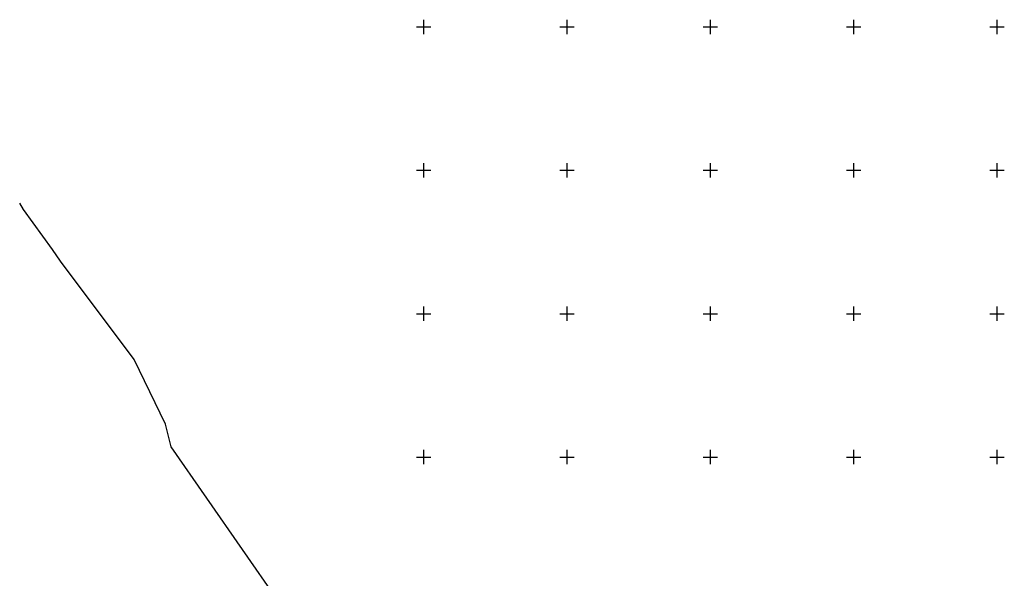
# Model space of a CAD drawing. Extents: x 7406259 to 7407315, y 5864971 to 5865521.
# Tile 6 of 8: x 7406259 to 7406602, y 5865308 to 5865502. Entities that reach past the tile are written whole.
import ezdxf

# ---------------------------------------------------------------- set-up
doc = ezdxf.new("R2010")
doc.units = 0
doc.header["$MEASUREMENT"] = 0
doc.linetypes.add('1', pattern=[0])
doc.linetypes.add('4_SUWP', pattern=[0])
doc.layers.add('Podzial_sekcyjny_krzyze', color=7, linetype='1')
doc.layers.add('SUWP_L_0', color=5, linetype='4_SUWP')

msp = doc.modelspace()

# ---------------------------------------------------------------- linework, layer by layer
at = {"layer": 'Podzial_sekcyjny_krzyze'}
for p, q in [((7406400, 5865497.5), (7406400, 5865502.5)), ((7406450, 5865497.5), (7406450, 5865502.5)), ((7406500, 5865497.5), (7406500, 5865502.5)), ((7406550, 5865497.5), (7406550, 5865502.5)), ((7406600, 5865497.5), (7406600, 5865502.5)), ((7406397.5, 5865500), (7406402.5, 5865500)), ((7406447.5, 5865500), (7406452.5, 5865500)), ((7406497.5, 5865500), (7406502.5, 5865500)), ((7406547.5, 5865500), (7406552.5, 5865500)), ((7406597.5, 5865500), (7406602.5, 5865500)), ((7406397.5, 5865450), (7406402.5, 5865450)), ((7406400, 5865447.5), (7406400, 5865452.5)), ((7406447.5, 5865450), (7406452.5, 5865450)), ((7406450, 5865447.5), (7406450, 5865452.5)), ((7406497.5, 5865450), (7406502.5, 5865450)), ((7406500, 5865447.5), (7406500, 5865452.5)), ((7406547.5, 5865450), (7406552.5, 5865450)), ((7406550, 5865447.5), (7406550, 5865452.5)), ((7406597.5, 5865450), (7406602.5, 5865450)), ((7406600, 5865447.5), (7406600, 5865452.5)), ((7406400, 5865397.5), (7406400, 5865402.5)), ((7406450, 5865397.5), (7406450, 5865402.5)), ((7406500, 5865397.5), (7406500, 5865402.5)), ((7406550, 5865397.5), (7406550, 5865402.5)), ((7406600, 5865397.5), (7406600, 5865402.5)), ((7406397.5, 5865400), (7406402.5, 5865400)), ((7406447.5, 5865400), (7406452.5, 5865400)), ((7406497.5, 5865400), (7406502.5, 5865400)), ((7406547.5, 5865400), (7406552.5, 5865400)), ((7406597.5, 5865400), (7406602.5, 5865400)), ((7406397.5, 5865350), (7406402.5, 5865350)), ((7406400, 5865347.5), (7406400, 5865352.5)), ((7406447.5, 5865350), (7406452.5, 5865350)), ((7406450, 5865347.5), (7406450, 5865352.5)), ((7406497.5, 5865350), (7406502.5, 5865350)), ((7406500, 5865347.5), (7406500, 5865352.5)), ((7406547.5, 5865350), (7406552.5, 5865350)), ((7406550, 5865347.5), (7406550, 5865352.5)), ((7406597.5, 5865350), (7406602.5, 5865350)), ((7406600, 5865347.5), (7406600, 5865352.5))]:
    msp.add_line(p, q, dxfattribs=at)
at = {"layer": 'SUWP_L_0', "linetype": '4_SUWP'}
for p, q in [((7406260.43, 5865436.38), (7406259.05, 5865438.54)), ((7406270.55, 5865422.41), (7406260.43, 5865436.38)), ((7406273.27, 5865418.3), (7406270.55, 5865422.41)), ((7406298.96, 5865383.98), (7406273.27, 5865418.3)), ((7406309.89, 5865361.52), (7406298.96, 5865383.98)), ((7406311.87, 5865353.62), (7406309.89, 5865361.52)), ((7406351.06, 5865297.22), (7406311.87, 5865353.62))]:
    msp.add_line(p, q, dxfattribs=at)

doc.saveas('drawing.dxf')
